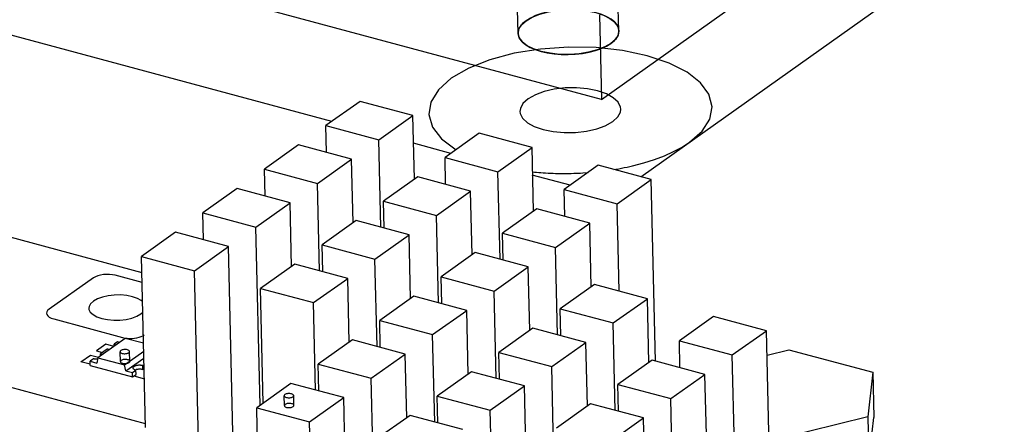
# Model space of a CAD drawing. Header units: millimetres. Extents: x 6 to 414, y 7 to 290.
# Tile 175 of 256: x 142.8 to 145.92, y 147.14 to 148.42. Entities that reach past the tile are written whole.
import ezdxf

# ---------------------------------------------------------------- set-up
doc = ezdxf.new("R2010")
doc.units = ezdxf.units.MM
doc.header["$LTSCALE"] = 23.1
doc.layers.get('0').update_dxf_attribs({"linetype": 'CONTINUOUS'})
doc.layers.add('02___PRT_ALL_AXES', color=7, linetype='CONTINUOUS')
doc.layers.add('03___PRT_ALL_CURVES', color=7, linetype='CONTINUOUS')

msp = doc.modelspace()

# ---------------------------------------------------------------- linework, layer by layer
at = {"color": 6, "linetype": 'Continuous'}
for p, q in [((144.6442, 148.17), (148.1674, 150.6688)), ((144.6442, 148.17), (137.9235, 149.9734)), ((144.38, 148.3795), (144.3722, 148.6484)), ((144.6999, 148.3874), (144.6921, 148.6564)), ((144.6379, 148.4386), (144.6442, 148.17))]:
    msp.add_line(p, q, dxfattribs=at)
at = {"color": 4, "linetype": 'Continuous'}
for p, q in [((144.7694, 147.9245), (148.3115, 150.4367)), ((143.7888, 148.1002), (140.4487, 148.9965)), ((144.1668, 147.9987), (144.0484, 148.0305)), ((141.8734, 147.973), (143.1857, 147.6209)), ((144.5448, 147.8973), (144.4248, 147.9295)), ((144.5152, 147.935), (144.523, 147.9349)), ((144.5859, 147.9367), (144.6019, 147.9378)), ((144.684, 147.9474), (144.6906, 147.9485)), ((143.1971, 147.1409), (141.3856, 147.627)), ((143.1865, 147.5889), (143.1011, 147.6118)), ((143.032, 147.6038), (142.891, 147.5039)), ((142.9059, 147.4734), (143.1244, 147.4148))]:
    msp.add_line(p, q, dxfattribs=at)
at = {"color": 7, "linetype": 'Continuous'}
for p, q in [((143.8783, 148.1637), (143.7699, 148.0868)), ((144.0463, 148.1186), (143.8783, 148.1637)), ((143.9379, 148.0417), (144.0463, 148.1186)), ((144.0511, 147.9167), (144.0463, 148.1186)), ((143.7699, 148.0868), (143.9379, 148.0417)), ((143.7719, 148.0015), (143.7699, 148.0868)), ((144.2563, 148.0622), (144.1479, 147.9853)), ((144.4243, 148.0171), (144.2563, 148.0622)), ((143.6832, 148.0253), (143.5747, 147.9484)), ((143.8512, 147.9802), (143.6832, 148.0253)), ((143.9445, 147.7644), (143.9379, 148.0417)), ((144.3159, 147.9403), (144.4243, 148.0171)), ((144.4291, 147.8152), (144.4243, 148.0171)), ((144.1479, 147.9853), (144.3159, 147.9403)), ((144.1499, 147.9), (144.1479, 147.9853)), ((143.7428, 147.9033), (143.8512, 147.9802)), ((143.856, 147.7783), (143.8512, 147.9802)), ((144.6344, 147.9608), (144.526, 147.8839)), ((144.8024, 147.9157), (144.6344, 147.9608)), ((143.5747, 147.9484), (143.7428, 147.9033)), ((143.5768, 147.8631), (143.5747, 147.9484)), ((144.0612, 147.9238), (143.9528, 147.847)), ((144.2292, 147.8787), (144.0612, 147.9238)), ((144.3225, 147.663), (144.3159, 147.9403)), ((143.7493, 147.626), (143.7428, 147.9033)), ((144.694, 147.8388), (144.8024, 147.9157)), ((144.816, 147.3398), (144.8024, 147.9157)), ((143.488, 147.8869), (143.3796, 147.81)), ((143.656, 147.8418), (143.488, 147.8869)), ((144.1208, 147.8019), (144.2292, 147.8787)), ((144.234, 147.6768), (144.2292, 147.8787)), ((144.526, 147.8839), (144.694, 147.8388)), ((144.528, 147.7986), (144.526, 147.8839)), ((143.5476, 147.7649), (143.656, 147.8418)), ((143.6608, 147.6399), (143.656, 147.8418)), ((143.9528, 147.847), (144.1208, 147.8019)), ((143.9548, 147.7616), (143.9528, 147.847)), ((144.7006, 147.5615), (144.694, 147.8388)), ((143.3796, 147.81), (143.5476, 147.7649)), ((143.3816, 147.7247), (143.3796, 147.81)), ((144.1274, 147.5246), (144.1208, 147.8019)), ((144.4392, 147.8224), (144.3308, 147.7455)), ((144.6073, 147.7773), (144.4392, 147.8224)), ((143.561, 147.1995), (143.5476, 147.7649)), ((143.8661, 147.7854), (143.7577, 147.7086)), ((144.0341, 147.7404), (143.8661, 147.7854)), ((144.4989, 147.7004), (144.6073, 147.7773)), ((144.612, 147.5754), (144.6073, 147.7773)), ((143.2929, 147.7485), (143.1845, 147.6716)), ((143.4609, 147.7034), (143.2929, 147.7485)), ((143.9257, 147.6635), (144.0341, 147.7404)), ((144.0389, 147.5384), (144.0341, 147.7404)), ((144.3308, 147.7455), (144.4989, 147.7004)), ((144.3329, 147.6602), (144.3308, 147.7455)), ((143.3525, 147.6265), (143.4609, 147.7034)), ((143.4885, 146.5396), (143.4609, 147.7034)), ((143.7577, 147.7086), (143.9257, 147.6635)), ((143.7597, 147.6232), (143.7577, 147.7086)), ((143.1845, 147.6716), (143.3525, 147.6265)), ((143.1973, 147.129), (143.1845, 147.6716)), ((144.2441, 147.684), (144.1357, 147.6071)), ((144.4121, 147.6389), (144.2441, 147.684)), ((144.5054, 147.4231), (144.4989, 147.7004)), ((143.6709, 147.647), (143.5625, 147.5702)), ((143.839, 147.602), (143.6709, 147.647)), ((143.9323, 147.3862), (143.9257, 147.6635)), ((144.3037, 147.562), (144.4121, 147.6389)), ((144.4169, 147.437), (144.4121, 147.6389)), ((143.3654, 147.0839), (143.3525, 147.6265)), ((143.7306, 147.5251), (143.839, 147.602)), ((143.8437, 147.4), (143.839, 147.602)), ((144.1357, 147.6071), (144.3037, 147.562)), ((144.1377, 147.5218), (144.1357, 147.6071)), ((144.6222, 147.5826), (144.5138, 147.5057)), ((144.7902, 147.5375), (144.6222, 147.5826)), ((143.5625, 147.5702), (143.7306, 147.5251)), ((143.5711, 147.2067), (143.5625, 147.5702)), ((144.049, 147.5456), (143.9406, 147.4687)), ((144.217, 147.5005), (144.049, 147.5456)), ((144.3103, 147.2847), (144.3037, 147.562)), ((143.7371, 147.2478), (143.7306, 147.5251)), ((144.6818, 147.4606), (144.7902, 147.5375)), ((144.795, 147.3355), (144.7902, 147.5375)), ((143.1697, 147.4818), (143.1829, 147.4891)), ((143.1829, 147.4891), (143.1887, 147.4945)), ((144.1086, 147.4236), (144.217, 147.5005)), ((144.2218, 147.2986), (144.217, 147.5005)), ((144.5138, 147.5057), (144.6818, 147.4606)), ((144.5158, 147.4203), (144.5138, 147.5057)), ((143.9406, 147.4687), (144.1086, 147.4236)), ((143.9426, 147.3834), (143.9406, 147.4687)), ((144.6883, 147.1833), (144.6818, 147.4606)), ((145.0002, 147.4811), (144.8918, 147.4042)), ((145.1682, 147.436), (145.0002, 147.4811)), ((144.1152, 147.1463), (144.1086, 147.4236)), ((144.427, 147.4442), (144.3186, 147.3673)), ((144.595, 147.3991), (144.427, 147.4442)), ((145.0598, 147.3591), (145.1682, 147.436)), ((145.1958, 146.2723), (145.1682, 147.436)), ((143.1331, 147.4118), (143.0464, 147.3503)), ((143.1149, 147.3989), (143.1083, 147.4006)), ((143.191, 147.3962), (143.1331, 147.4118)), ((143.8539, 147.4072), (143.7455, 147.3303)), ((144.0219, 147.3621), (143.8539, 147.4072)), ((144.4866, 147.3222), (144.595, 147.3991)), ((144.5998, 147.1972), (144.595, 147.3991)), ((144.8918, 147.4042), (145.0598, 147.3591)), ((144.8938, 147.3189), (144.8918, 147.4042)), ((143.1304, 147.3277), (143.1916, 147.3711)), ((143.9135, 147.2852), (144.0219, 147.3621)), ((144.0267, 147.1602), (144.0219, 147.3621)), ((144.3186, 147.3673), (144.4866, 147.3222)), ((144.3206, 147.282), (144.3186, 147.3673)), ((145.0874, 146.1954), (145.0598, 147.3591)), ((145.17, 147.3588), (145.239, 147.3759)), ((145.239, 147.3759), (145.5058, 147.3043)), ((143.0216, 147.3391), (143.0426, 147.3335)), ((143.0219, 147.3257), (143.0216, 147.3391)), ((143.0464, 147.3503), (143.0426, 147.3335)), ((143.0464, 147.3503), (143.1304, 147.3277)), ((143.135, 147.3087), (143.1304, 147.3277)), ((143.135, 147.3087), (143.1921, 147.3492)), ((143.7455, 147.3303), (143.9135, 147.2852)), ((143.7475, 147.245), (143.7455, 147.3303)), ((144.8051, 147.3427), (144.6967, 147.2658)), ((144.9731, 147.2976), (144.8051, 147.3427)), ((143.0219, 147.3257), (143.1563, 147.2896)), ((143.135, 147.3087), (143.156, 147.3031)), ((143.1563, 147.2896), (143.156, 147.3031)), ((144.2319, 147.3058), (144.1235, 147.2289)), ((144.3999, 147.2607), (144.2319, 147.3058)), ((144.4932, 147.0449), (144.4866, 147.3222)), ((144.8647, 147.2207), (144.9731, 147.2976)), ((145.0007, 146.1339), (144.9731, 147.2976)), ((145.5058, 147.3043), (145.4901, 147.1628)), ((145.5058, 147.3043), (145.5092, 147.1611)), ((143.6587, 147.2688), (143.5503, 147.1919)), ((143.8268, 147.2237), (143.6587, 147.2688)), ((143.941, 146.1215), (143.9135, 147.2852)), ((144.6967, 147.2658), (144.8647, 147.2207)), ((144.6987, 147.1805), (144.6967, 147.2658)), ((144.2915, 147.1838), (144.3999, 147.2607)), ((144.4047, 147.0588), (144.3999, 147.2607)), ((143.7183, 147.1468), (143.8268, 147.2237)), ((143.8543, 146.06), (143.8268, 147.2237)), ((144.1235, 147.2289), (144.2915, 147.1838)), ((144.1255, 147.1436), (144.1235, 147.2289)), ((144.6099, 147.2043), (144.5015, 147.1274)), ((144.778, 147.1592), (144.6099, 147.2043)), ((144.8923, 146.057), (144.8647, 147.2207)), ((143.5503, 147.1919), (143.7183, 147.1468)), ((143.5779, 146.0282), (143.5503, 147.1919)), ((144.3191, 146.02), (144.2915, 147.1838)), ((143.7459, 145.9831), (143.7183, 147.1468)), ((144.0368, 147.1674), (143.9284, 147.0905)), ((144.2048, 147.1223), (144.0368, 147.1674)), ((144.6696, 147.0824), (144.778, 147.1592)), ((144.8055, 145.9955), (144.778, 147.1592)), ((145.4901, 147.1628), (145.2077, 147.0929)), ((145.4901, 147.1628), (145.4935, 147.0196)), ((145.4935, 147.0196), (145.5092, 147.1611))]:
    msp.add_line(p, q, dxfattribs=at)
at = {"color": 6, "linetype": 'Continuous'}
for points in [[(144.6743, 148.3474), (144.6854, 148.3567), (144.6934, 148.3662), (144.6982, 148.3763), (144.6999, 148.3864), (144.6983, 148.3965), (144.6935, 148.4062), (144.6857, 148.4155), (144.6749, 148.4242), (144.6613, 148.4321), (144.6453, 148.439), (144.6272, 148.4448), (144.6073, 148.4494), (144.586, 148.4525), (144.5637, 148.4544), (144.541, 148.4547), (144.5183, 148.4536), (144.496, 148.4511), (144.4744, 148.4472), (144.4542, 148.442), (144.4356, 148.4355), (144.4195, 148.428), (144.4055, 148.4195)], [(144.4055, 148.4195), (144.3944, 148.4103), (144.3865, 148.4007), (144.3816, 148.3906), (144.38, 148.3805), (144.3816, 148.3705), (144.3863, 148.3607), (144.3941, 148.3514), (144.4049, 148.3427), (144.4185, 148.3348), (144.4345, 148.3279), (144.4527, 148.3221), (144.4726, 148.3176), (144.4939, 148.3144), (144.5161, 148.3126), (144.5388, 148.3122), (144.5615, 148.3133), (144.5839, 148.3158), (144.6054, 148.3197), (144.6256, 148.325), (144.6442, 148.3314), (144.6603, 148.3389), (144.6743, 148.3474)]]:
    msp.add_lwpolyline(points, dxfattribs=at)
at = {"color": 4, "linetype": 'Continuous'}
for points in [[(144.4055, 148.4195), (144.4249, 148.4308), (144.4487, 148.4402), (144.476, 148.4475), (144.5062, 148.4525), (144.5372, 148.4546), (144.5683, 148.4541), (144.5984, 148.4509), (144.6266, 148.445), (144.6511, 148.4368), (144.6713, 148.4266), (144.6865, 148.4147), (144.6963, 148.4014), (144.6999, 148.3877), (144.6973, 148.3738), (144.6888, 148.3603), (144.6743, 148.3474)], [(144.6743, 148.3474), (144.6549, 148.3361), (144.6311, 148.3267), (144.6039, 148.3194), (144.5736, 148.3145), (144.5426, 148.3123), (144.5115, 148.3128), (144.4815, 148.316), (144.4532, 148.3219), (144.4287, 148.3301), (144.4085, 148.3403), (144.3933, 148.3522), (144.3835, 148.3655), (144.38, 148.3792), (144.3825, 148.3931), (144.391, 148.4067), (144.4055, 148.4195)], [(144.9238, 148.034), (144.964, 148.0696), (144.9883, 148.1076), (144.9956, 148.1467), (144.9856, 148.1861), (144.9588, 148.2228), (144.9163, 148.2562), (144.8596, 148.285), (144.7897, 148.3085), (144.7116, 148.3249), (144.6272, 148.3341), (144.5397, 148.3357), (144.4509, 148.3295), (144.3673, 148.316), (144.2905, 148.2956), (144.2234, 148.2691), (144.1677, 148.2369)], [(144.1677, 148.2369), (144.127, 148.2007), (144.1025, 148.1613), (144.0961, 148.1215), (144.1077, 148.0815), (144.1366, 148.0444), (144.1829, 148.0102)], [(144.7428, 147.9591), (144.7787, 147.9685), (144.8126, 147.9792), (144.8443, 147.9913), (144.8736, 148.0045), (144.9002, 148.0188), (144.9238, 148.034)], [(144.6906, 147.9485), (144.6994, 147.9501), (144.7083, 147.9517), (144.717, 147.9535), (144.7257, 147.9553), (144.7343, 147.9571), (144.7428, 147.9591)], [(144.4261, 147.9401), (144.4322, 147.9395), (144.4383, 147.9389), (144.4459, 147.9382), (144.4521, 147.9377), (144.4598, 147.9372), (144.4674, 147.9367)], [(144.4674, 147.9367), (144.4752, 147.9363), (144.4829, 147.9359), (144.4907, 147.9356), (144.4985, 147.9353), (144.5063, 147.9351), (144.5152, 147.935)], [(144.523, 147.9349), (144.5278, 147.9349), (144.5325, 147.935), (144.5372, 147.935), (144.5424, 147.9351)], [(144.5424, 147.9351), (144.5487, 147.9352), (144.5566, 147.9354), (144.5628, 147.9356), (144.5707, 147.9359), (144.5785, 147.9363), (144.5859, 147.9367)], [(143.1011, 147.6118), (143.0924, 147.6136), (143.083, 147.6146), (143.0733, 147.6148), (143.0634, 147.6141), (143.0541, 147.6126), (143.0456, 147.6104), (143.0381, 147.6074), (143.032, 147.6038)], [(142.891, 147.5039), (142.8866, 147.4999), (142.8839, 147.4957), (142.883, 147.4914), (142.8842, 147.487), (142.8871, 147.4829), (142.8919, 147.4792), (142.8982, 147.476), (142.9059, 147.4734)], [(143.1546, 147.4118), (143.1622, 147.4125), (143.1697, 147.4136), (143.1767, 147.4153), (143.183, 147.4173), (143.1887, 147.4199), (143.1935, 147.4227)], [(143.1244, 147.4148), (143.1289, 147.4137), (143.1337, 147.4129), (143.1387, 147.4122), (143.144, 147.4118), (143.1492, 147.4117), (143.1546, 147.4118)]]:
    msp.add_lwpolyline(points, dxfattribs=at)
at = {"color": 7, "linetype": 'Continuous'}
for points in [[(144.7056, 148.1392), (144.7048, 148.1456), (144.6974, 148.1611), (144.6821, 148.1752), (144.6602, 148.1874), (144.6324, 148.1969), (144.6004, 148.2035), (144.5656, 148.2065), (144.5298, 148.2061), (144.4948, 148.202), (144.4623, 148.1947), (144.4348, 148.1846), (144.4114, 148.1716)], [(144.4114, 148.1716), (144.3953, 148.1566), (144.3871, 148.1413), (144.3859, 148.1318)], [(144.6802, 148.0994), (144.6963, 148.1144), (144.7045, 148.1297), (144.7056, 148.1392)], [(144.3859, 148.1318), (144.3868, 148.1253), (144.3942, 148.1099), (144.4095, 148.0958), (144.4313, 148.0835), (144.4591, 148.074), (144.4912, 148.0675), (144.526, 148.0645), (144.5618, 148.0649), (144.5968, 148.069), (144.6293, 148.0763), (144.6568, 148.0864), (144.6802, 148.0994)], [(143.1879, 147.5282), (143.184, 147.5318), (143.1717, 147.5387), (143.156, 147.544), (143.138, 147.5477), (143.1184, 147.5494), (143.0983, 147.5491), (143.0786, 147.5468), (143.0603, 147.5427), (143.0448, 147.537), (143.0317, 147.5297)], [(143.0317, 147.5297), (143.0226, 147.5213), (143.018, 147.5127), (143.0174, 147.5074)], [(143.0174, 147.5074), (143.0178, 147.5037), (143.022, 147.495), (143.0306, 147.4871), (143.0429, 147.4802), (143.0585, 147.4749), (143.0766, 147.4712)], [(143.0766, 147.4712), (143.0962, 147.4695), (143.1163, 147.4697), (143.136, 147.472), (143.1542, 147.4761), (143.1697, 147.4818)]]:
    msp.add_lwpolyline(points, dxfattribs=at)
at = {"layer": '02___PRT_ALL_AXES', "color": 7, "linetype": 'Continuous'}
for p, q in [((143.1083, 147.4006), (143.0975, 147.3929)), ((143.0976, 147.3866), (143.0975, 147.3929)), ((143.0758, 147.3776), (143.0541, 147.3622)), ((143.0543, 147.3559), (143.0541, 147.3622)), ((143.0324, 147.3468), (143.0216, 147.3391)), ((143.1885, 147.3261), (143.1926, 147.329)), ((143.156, 147.3031), (143.1669, 147.3107)), ((143.1563, 147.2896), (143.1672, 147.2973)), ((143.1669, 147.3107), (143.1647, 147.3114)), ((143.1672, 147.2973), (143.1669, 147.3107)), ((143.1888, 147.3127), (143.1885, 147.3261)), ((143.1888, 147.3127), (143.1929, 147.3156))]:
    msp.add_line(p, q, dxfattribs=at)
at = {"layer": '02___PRT_ALL_AXES', "color": 6, "linetype": 'Continuous'}
for p, q in [((143.1175, 147.3381), (143.1167, 147.3694)), ((143.1475, 147.3388), (143.1467, 147.3701)), ((143.6383, 147.1983), (143.6376, 147.2296)), ((143.6683, 147.199), (143.6676, 147.2303))]:
    msp.add_line(p, q, dxfattribs=at)
at = {"layer": '02___PRT_ALL_AXES', "color": 7, "linetype": 'Continuous'}
for points in [[(143.0975, 147.3929), (143.099, 147.3925), (143.1004, 147.392), (143.1017, 147.3914), (143.1028, 147.3908), (143.1032, 147.3906)], [(143.0541, 147.3622), (143.0556, 147.3617), (143.057, 147.3612), (143.0583, 147.3607), (143.0595, 147.36), (143.0598, 147.3598)], [(143.0833, 147.3764), (143.0826, 147.3765), (143.0808, 147.3766), (143.0791, 147.3769), (143.0774, 147.3772), (143.0758, 147.3776)], [(143.1191, 147.3731), (143.1178, 147.3719), (143.117, 147.3707), (143.1167, 147.3694), (143.1171, 147.3681), (143.118, 147.3668), (143.1194, 147.3657), (143.1213, 147.3648), (143.1236, 147.364), (143.1262, 147.3634), (143.129, 147.3631), (143.1319, 147.3631), (143.1349, 147.3633), (143.1377, 147.3637), (143.1402, 147.3644), (143.1425, 147.3653), (143.1443, 147.3664)], [(143.1443, 147.3664), (143.1457, 147.3675), (143.1465, 147.3688), (143.1467, 147.3701), (143.1464, 147.3714), (143.1455, 147.3727), (143.1441, 147.3738), (143.1422, 147.3747), (143.1399, 147.3755), (143.1373, 147.3761), (143.1345, 147.3764), (143.1315, 147.3764), (143.1286, 147.3762), (143.1258, 147.3758), (143.1232, 147.3751), (143.121, 147.3742), (143.1191, 147.3731)], [(143.0453, 147.3457), (143.0447, 147.3456), (143.0429, 147.3456), (143.0411, 147.3456), (143.0392, 147.3457), (143.0374, 147.3459), (143.0357, 147.3461), (143.034, 147.3464), (143.0324, 147.3468)], [(143.1199, 147.3418), (143.1185, 147.3406), (143.1177, 147.3393), (143.1175, 147.338), (143.1178, 147.3367), (143.1187, 147.3355), (143.1201, 147.3344), (143.122, 147.3334), (143.1244, 147.3326), (143.127, 147.3321), (143.1298, 147.3318), (143.1327, 147.3317), (143.1356, 147.3319), (143.1384, 147.3324), (143.141, 147.3331), (143.1432, 147.334), (143.1451, 147.335)], [(143.1451, 147.335), (143.1464, 147.3362), (143.1472, 147.3375), (143.1475, 147.3388), (143.1471, 147.3401), (143.1462, 147.3413), (143.1448, 147.3424), (143.1429, 147.3434), (143.1406, 147.3442), (143.138, 147.3447), (143.1352, 147.345), (143.1323, 147.3451), (143.1293, 147.3449), (143.1265, 147.3444), (143.124, 147.3438), (143.1217, 147.3429), (143.1199, 147.3418)], [(143.1577, 147.318), (143.1577, 147.3182), (143.1578, 147.319), (143.1581, 147.3199), (143.1586, 147.3207), (143.1592, 147.3214), (143.16, 147.3222), (143.1609, 147.3229), (143.162, 147.3236), (143.1632, 147.3243), (143.1645, 147.3249), (143.1659, 147.3254), (143.1675, 147.3259), (143.1691, 147.3263), (143.1708, 147.3267), (143.1726, 147.3269), (143.1744, 147.3272), (143.1762, 147.3273), (143.1781, 147.3273), (143.1799, 147.3273), (143.1817, 147.3272), (143.1835, 147.3271), (143.1853, 147.3268), (143.1869, 147.3265), (143.1885, 147.3261)], [(143.1647, 147.3114), (143.1639, 147.3117), (143.1627, 147.3123), (143.1615, 147.3129), (143.1605, 147.3136), (143.1596, 147.3143), (143.1589, 147.315), (143.1584, 147.3158), (143.158, 147.3166), (143.1578, 147.3174), (143.1577, 147.318)], [(143.1888, 147.3127), (143.1872, 147.3131), (143.1856, 147.3134), (143.1838, 147.3136), (143.182, 147.3138), (143.1802, 147.3139), (143.1784, 147.3139), (143.1765, 147.3139), (143.1747, 147.3137), (143.1729, 147.3135), (143.1711, 147.3132), (143.1694, 147.3129), (143.1678, 147.3125), (143.1663, 147.312), (143.1648, 147.3114), (143.1647, 147.3114)], [(143.64, 147.2334), (143.6387, 147.2322), (143.6379, 147.2309), (143.6376, 147.2296), (143.6379, 147.2283), (143.6388, 147.2271), (143.6403, 147.226), (143.6421, 147.225), (143.6445, 147.2242), (143.6471, 147.2237), (143.6499, 147.2234), (143.6528, 147.2233), (143.6558, 147.2235), (143.6585, 147.224), (143.6611, 147.2246), (143.6633, 147.2255), (143.6652, 147.2266)], [(143.6652, 147.2266), (143.6665, 147.2278), (143.6674, 147.2291), (143.6676, 147.2304), (143.6673, 147.2317), (143.6664, 147.2329), (143.6649, 147.234), (143.6631, 147.235), (143.6607, 147.2357), (143.6581, 147.2363), (143.6553, 147.2366), (143.6524, 147.2367), (143.6494, 147.2364), (143.6467, 147.236), (143.6441, 147.2353), (143.6419, 147.2344), (143.64, 147.2334)], [(143.6407, 147.202), (143.6394, 147.2008), (143.6386, 147.1996), (143.6383, 147.1983), (143.6387, 147.197), (143.6396, 147.1957), (143.641, 147.1946), (143.6429, 147.1937), (143.6452, 147.1929), (143.6478, 147.1923), (143.6506, 147.192), (143.6535, 147.192), (143.6565, 147.1922), (143.6593, 147.1926), (143.6619, 147.1933), (143.6641, 147.1942), (143.6659, 147.1953)], [(143.6659, 147.1953), (143.6673, 147.1965), (143.6681, 147.1977), (143.6683, 147.199), (143.668, 147.2003), (143.6671, 147.2016), (143.6657, 147.2027), (143.6638, 147.2036), (143.6615, 147.2044), (143.6589, 147.205), (143.6561, 147.2053), (143.6531, 147.2053), (143.6502, 147.2051), (143.6474, 147.2047), (143.6448, 147.204), (143.6426, 147.2031), (143.6407, 147.202)]]:
    msp.add_lwpolyline(points, dxfattribs=at)
at = {"layer": '03___PRT_ALL_CURVES', "color": 4, "linetype": 'Continuous'}
for p, q in [((143.071, 147.3933), (143.0412, 147.3722)), ((143.0972, 147.3863), (143.071, 147.3933)), ((142.9924, 147.3376), (143.0222, 147.3587)), ((143.0222, 147.3587), (143.0484, 147.3517)), ((143.0412, 147.3722), (143.0608, 147.3669)), ((143.0218, 147.3297), (142.9924, 147.3376)), ((143.193, 147.3129), (143.1902, 147.3137)), ((143.1604, 147.2925), (143.1937, 147.2836))]:
    msp.add_line(p, q, dxfattribs=at)

doc.saveas('drawing.dxf')
